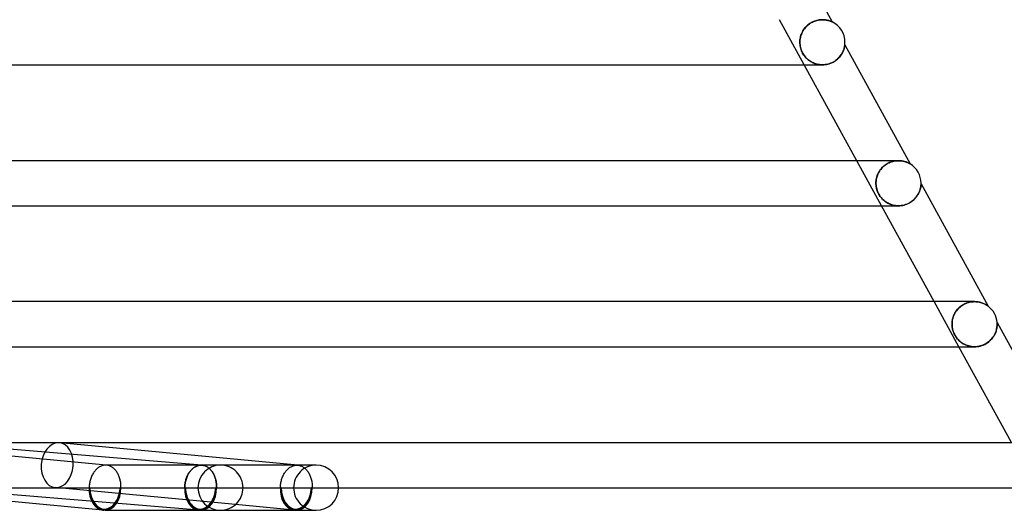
# Model space of a CAD drawing. Header units: millimetres. Extents: x -385 to 385, y -2 to 250.
# Tile 80 of 84: x 251 to 338, y -2 to 41. Entities that reach past the tile are written whole.
import ezdxf

# ---------------------------------------------------------------- set-up
doc = ezdxf.new("R2010")
doc.units = ezdxf.units.MM
doc.layers.add('HIDDEN', color=7, linetype='Continuous')
doc.layers.add('THICK', color=7, linetype='Continuous')

msp = doc.modelspace()

# ---------------------------------------------------------------- linework, layer by layer
at = {"layer": 'HIDDEN'}
for p, q in [((320.139, 37.5), (317.944, 41.5)), ((320.548, 41.103), (320.457, 41.031)), ((320.47, 41.042), (320.562, 41.113)), ((320.643, 41.17), (320.548, 41.103)), ((320.562, 41.113), (320.657, 41.179)), ((320.741, 41.23), (320.643, 41.17)), ((320.657, 41.179), (320.755, 41.239)), ((320.841, 41.285), (320.741, 41.23)), ((320.755, 41.239), (320.855, 41.292)), ((320.944, 41.333), (320.841, 41.285)), ((320.855, 41.292), (320.957, 41.339)), ((321.047, 41.375), (320.944, 41.333)), ((320.957, 41.339), (321.06, 41.379)), ((321.151, 41.41), (321.047, 41.375)), ((321.06, 41.379), (321.162, 41.413)), ((321.254, 41.439), (321.151, 41.41)), ((321.162, 41.413), (321.264, 41.441)), ((321.357, 41.462), (321.254, 41.439)), ((321.264, 41.441), (321.364, 41.463)), ((321.458, 41.479), (321.357, 41.462)), ((321.364, 41.463), (321.463, 41.48)), ((321.557, 41.491), (321.458, 41.479)), ((321.463, 41.48), (321.56, 41.491)), ((321.654, 41.498), (321.557, 41.491)), ((321.56, 41.491), (321.655, 41.498)), ((321.748, 41.5), (321.654, 41.498)), ((321.655, 41.498), (321.748, 41.5)), ((321.841, 41.498), (321.748, 41.5)), ((321.93, 41.492), (321.841, 41.498)), ((322.014, 41.482), (321.93, 41.492)), ((322.094, 41.47), (322.014, 41.482)), ((322.17, 41.455), (322.094, 41.47)), ((322.24, 41.439), (322.17, 41.455)), ((322.305, 41.421), (322.24, 41.439)), ((322.366, 41.402), (322.305, 41.421)), ((322.421, 41.384), (322.366, 41.402)), ((322.47, 41.366), (322.421, 41.384)), ((322.512, 41.349), (322.47, 41.366)), ((322.548, 41.334), (322.512, 41.349)), ((322.576, 41.321), (322.548, 41.334)), ((322.598, 41.312), (322.576, 41.321)), ((322.61, 41.305), (322.598, 41.312)), ((322.615, 41.303), (322.61, 41.305)), ((319.842, 40.115), (319.878, 40.217)), ((319.878, 40.217), (319.843, 40.116)), ((319.878, 40.217), (319.92, 40.319)), ((319.919, 40.317), (319.878, 40.217)), ((319.967, 40.416), (319.919, 40.317)), ((319.92, 40.319), (319.969, 40.42)), ((320.019, 40.512), (319.967, 40.416)), ((319.969, 40.42), (320.023, 40.518)), ((320.078, 40.606), (320.019, 40.512)), ((320.023, 40.518), (320.083, 40.614)), ((320.143, 40.698), (320.078, 40.606)), ((320.083, 40.614), (320.149, 40.707)), ((320.213, 40.787), (320.143, 40.698)), ((320.149, 40.707), (320.221, 40.797)), ((320.289, 40.872), (320.213, 40.787)), ((320.221, 40.797), (320.299, 40.883)), ((320.371, 40.954), (320.289, 40.872)), ((320.299, 40.883), (320.382, 40.965)), ((320.457, 41.031), (320.371, 40.954)), ((320.382, 40.965), (320.47, 41.042)), ((319.749, 39.602), (319.747, 39.5)), ((319.747, 39.5), (319.749, 39.601)), ((319.75, 39.392), (319.747, 39.5)), ((319.747, 39.5), (319.75, 39.383)), ((319.757, 39.705), (319.749, 39.602)), ((319.749, 39.601), (319.757, 39.703)), ((319.759, 39.284), (319.75, 39.392)), ((319.75, 39.383), (319.761, 39.267)), ((319.77, 39.809), (319.757, 39.705)), ((319.757, 39.703), (319.77, 39.806)), ((319.789, 39.912), (319.77, 39.809)), ((319.77, 39.806), (319.788, 39.909)), ((319.788, 39.909), (319.812, 40.012)), ((319.813, 40.014), (319.789, 39.912)), ((319.812, 40.012), (319.842, 40.115)), ((319.843, 40.116), (319.813, 40.014)), ((319.774, 39.176), (319.759, 39.284)), ((319.761, 39.267), (319.778, 39.153)), ((319.795, 39.069), (319.774, 39.176)), ((319.778, 39.153), (319.801, 39.04)), ((319.821, 38.962), (319.795, 39.069)), ((319.801, 39.04), (319.831, 38.93)), ((319.854, 38.856), (319.821, 38.962)), ((319.831, 38.93), (319.867, 38.82)), ((319.893, 38.751), (319.854, 38.856)), ((319.867, 38.82), (319.91, 38.712)), ((319.939, 38.648), (319.893, 38.751)), ((319.91, 38.712), (319.96, 38.605)), ((319.99, 38.546), (319.939, 38.648)), ((319.96, 38.605), (320.015, 38.501)), ((320.047, 38.447), (319.99, 38.546)), ((320.015, 38.501), (320.077, 38.401)), ((320.11, 38.352), (320.047, 38.447)), ((323.421, 38.407), (323.472, 38.488)), ((323.472, 38.488), (323.517, 38.569)), ((323.517, 38.569), (323.556, 38.647)), ((323.556, 38.647), (323.591, 38.723)), ((323.591, 38.723), (323.62, 38.796)), ((323.62, 38.796), (323.645, 38.865)), ((323.645, 38.865), (323.666, 38.931)), ((323.666, 38.931), (323.684, 38.993)), ((323.684, 38.993), (323.698, 39.051)), ((323.698, 39.051), (323.709, 39.103)), ((323.709, 39.103), (323.718, 39.149)), ((323.718, 39.149), (323.725, 39.188)), ((323.725, 39.188), (323.73, 39.219)), ((323.73, 39.219), (323.733, 39.242)), ((323.733, 39.242), (323.735, 39.256)), ((323.735, 39.256), (323.736, 39.261)), ((320.077, 38.401), (320.144, 38.305)), ((320.177, 38.262), (320.11, 38.352)), ((320.144, 38.305), (320.215, 38.215)), ((320.249, 38.175), (320.177, 38.262)), ((320.215, 38.215), (320.29, 38.131)), ((320.325, 38.094), (320.249, 38.175)), ((320.29, 38.131), (320.368, 38.052)), ((320.404, 38.018), (320.325, 38.094)), ((320.368, 38.052), (320.45, 37.978)), ((320.487, 37.947), (320.404, 38.018)), ((320.45, 37.978), (320.537, 37.908)), ((320.572, 37.882), (320.487, 37.947)), ((320.537, 37.908), (320.628, 37.842)), ((320.66, 37.821), (320.572, 37.882)), ((320.628, 37.842), (320.723, 37.782)), ((320.751, 37.765), (320.66, 37.821)), ((320.723, 37.782), (320.823, 37.726)), ((320.846, 37.714), (320.751, 37.765)), ((320.823, 37.726), (320.928, 37.675)), ((320.946, 37.667), (320.846, 37.714)), ((320.928, 37.675), (321.035, 37.63)), ((321.05, 37.625), (320.946, 37.667)), ((321.035, 37.63), (321.146, 37.592)), ((321.158, 37.588), (321.05, 37.625)), ((321.146, 37.592), (321.26, 37.56)), ((321.269, 37.557), (321.158, 37.588)), ((322.226, 37.559), (322.346, 37.593)), ((322.346, 37.593), (322.464, 37.634)), ((322.464, 37.634), (322.578, 37.682)), ((322.578, 37.682), (322.689, 37.737)), ((322.689, 37.737), (322.794, 37.798)), ((322.794, 37.798), (322.894, 37.863)), ((322.894, 37.863), (322.988, 37.933)), ((322.988, 37.933), (323.076, 38.007)), ((323.076, 38.007), (323.158, 38.084)), ((323.158, 38.084), (323.233, 38.163)), ((323.233, 38.163), (323.302, 38.243)), ((323.302, 38.243), (323.364, 38.325)), ((323.364, 38.325), (323.421, 38.407)), ((321.26, 37.56), (321.376, 37.534)), ((321.385, 37.533), (321.269, 37.557)), ((321.376, 37.534), (321.494, 37.516)), ((321.502, 37.515), (321.385, 37.533)), ((321.494, 37.516), (321.615, 37.504)), ((321.622, 37.504), (321.502, 37.515)), ((321.615, 37.504), (321.737, 37.5)), ((321.743, 37.5), (321.622, 37.504)), ((321.737, 37.5), (321.859, 37.503)), ((321.744, 37.5), (321.744, 37.5)), ((321.859, 37.503), (321.981, 37.514)), ((321.981, 37.514), (322.104, 37.533)), ((322.104, 37.533), (322.226, 37.559)), ((326.999, 25), (324.804, 29)), ((327.661, 28.818), (327.77, 28.864)), ((327.784, 28.87), (327.683, 28.828)), ((327.77, 28.864), (327.878, 28.903)), ((327.887, 28.906), (327.784, 28.87)), ((327.878, 28.903), (327.986, 28.934)), ((327.991, 28.935), (327.887, 28.906)), ((327.986, 28.934), (328.092, 28.959)), ((328.094, 28.959), (327.991, 28.935)), ((328.092, 28.959), (328.197, 28.978)), ((328.197, 28.978), (328.094, 28.959)), ((328.197, 28.978), (328.3, 28.99)), ((328.298, 28.99), (328.197, 28.978)), ((328.398, 28.998), (328.298, 28.99)), ((328.3, 28.99), (328.401, 28.998)), ((328.496, 29), (328.398, 28.998)), ((328.401, 28.998), (328.499, 29)), ((328.596, 28.998), (328.496, 29)), ((328.691, 28.99), (328.596, 28.998)), ((328.783, 28.979), (328.691, 28.99)), ((328.87, 28.965), (328.783, 28.979)), ((328.954, 28.947), (328.87, 28.965)), ((329.032, 28.927), (328.954, 28.947)), ((329.106, 28.906), (329.032, 28.927)), ((329.174, 28.883), (329.106, 28.906)), ((329.237, 28.859), (329.174, 28.883)), ((329.295, 28.835), (329.237, 28.859)), ((329.348, 28.811), (329.295, 28.835)), ((326.749, 27.975), (326.703, 27.887)), ((326.706, 27.894), (326.763, 28.001)), ((326.8, 28.062), (326.749, 27.975)), ((326.763, 28.001), (326.828, 28.105)), ((326.856, 28.147), (326.8, 28.062)), ((326.828, 28.105), (326.899, 28.206)), ((326.918, 28.231), (326.856, 28.147)), ((326.899, 28.206), (326.977, 28.303)), ((326.984, 28.312), (326.918, 28.231)), ((326.977, 28.303), (327.061, 28.395)), ((327.056, 28.39), (326.984, 28.312)), ((327.133, 28.465), (327.056, 28.39)), ((327.061, 28.395), (327.151, 28.482)), ((327.215, 28.537), (327.133, 28.465)), ((327.151, 28.482), (327.246, 28.563)), ((327.301, 28.605), (327.215, 28.537)), ((327.246, 28.563), (327.346, 28.637)), ((327.391, 28.669), (327.301, 28.605)), ((327.346, 28.637), (327.449, 28.705)), ((327.486, 28.727), (327.391, 28.669)), ((327.449, 28.705), (327.554, 28.765)), ((327.583, 28.781), (327.486, 28.727)), ((327.554, 28.765), (327.661, 28.818)), ((327.683, 28.828), (327.583, 28.781)), ((329.395, 28.788), (329.348, 28.811)), ((329.435, 28.768), (329.395, 28.788)), ((329.468, 28.75), (329.435, 28.768)), ((329.492, 28.737), (329.468, 28.75)), ((329.509, 28.727), (329.492, 28.737)), ((329.518, 28.722), (329.509, 28.727)), ((329.52, 28.72), (329.518, 28.722)), ((326.497, 27), (326.5, 27.112)), ((326.499, 27.085), (326.497, 27)), ((326.504, 27.172), (326.499, 27.085)), ((326.5, 27.112), (326.509, 27.224)), ((326.513, 27.26), (326.504, 27.172)), ((326.509, 27.224), (326.525, 27.336)), ((326.527, 27.349), (326.513, 27.26)), ((326.525, 27.336), (326.547, 27.449)), ((326.545, 27.438), (326.527, 27.349)), ((326.567, 27.529), (326.545, 27.438)), ((326.547, 27.449), (326.576, 27.561)), ((326.594, 27.619), (326.567, 27.529)), ((326.576, 27.561), (326.612, 27.673)), ((326.625, 27.709), (326.594, 27.619)), ((326.612, 27.673), (326.655, 27.784)), ((326.662, 27.798), (326.625, 27.709)), ((326.655, 27.784), (326.706, 27.894)), ((326.703, 27.887), (326.662, 27.798)), ((326.5, 26.904), (326.497, 27)), ((326.497, 27), (326.499, 26.916)), ((326.499, 26.916), (326.504, 26.834)), ((326.507, 26.809), (326.5, 26.904)), ((326.504, 26.834), (326.513, 26.754)), ((326.518, 26.715), (326.507, 26.809)), ((326.513, 26.754), (326.524, 26.675)), ((326.534, 26.621), (326.518, 26.715)), ((326.524, 26.675), (326.54, 26.592)), ((326.554, 26.529), (326.534, 26.621)), ((326.54, 26.592), (326.563, 26.495)), ((326.579, 26.438), (326.554, 26.529)), ((326.563, 26.495), (326.594, 26.389)), ((326.607, 26.348), (326.579, 26.438)), ((326.594, 26.389), (326.635, 26.275)), ((326.641, 26.258), (326.607, 26.348)), ((326.635, 26.275), (326.685, 26.157)), ((326.68, 26.168), (326.641, 26.258)), ((330.326, 26.19), (330.359, 26.269)), ((330.359, 26.269), (330.388, 26.345)), ((330.388, 26.345), (330.412, 26.418)), ((330.412, 26.418), (330.432, 26.488)), ((330.432, 26.488), (330.448, 26.554)), ((330.448, 26.554), (330.462, 26.617)), ((330.462, 26.617), (330.473, 26.675)), ((330.473, 26.675), (330.481, 26.729)), ((330.481, 26.729), (330.487, 26.778)), ((330.487, 26.778), (330.492, 26.822)), ((330.492, 26.822), (330.495, 26.859)), ((330.495, 26.859), (330.497, 26.889)), ((330.497, 26.889), (330.498, 26.911)), ((330.498, 26.911), (330.499, 26.926)), ((330.499, 26.934), (330.499, 26.937)), ((330.499, 26.926), (330.499, 26.934)), ((326.724, 26.078), (326.68, 26.168)), ((326.685, 26.157), (326.742, 26.043)), ((326.772, 25.99), (326.724, 26.078)), ((326.742, 26.043), (326.807, 25.933)), ((326.826, 25.903), (326.772, 25.99)), ((326.807, 25.933), (326.876, 25.831)), ((326.884, 25.819), (326.826, 25.903)), ((326.876, 25.831), (326.949, 25.735)), ((326.946, 25.739), (326.884, 25.819)), ((327.011, 25.663), (326.946, 25.739)), ((326.949, 25.735), (327.026, 25.646)), ((327.079, 25.591), (327.011, 25.663)), ((327.026, 25.646), (327.106, 25.564)), ((327.151, 25.522), (327.079, 25.591)), ((327.106, 25.564), (327.188, 25.488)), ((327.227, 25.455), (327.151, 25.522)), ((327.188, 25.488), (327.274, 25.418)), ((327.309, 25.392), (327.227, 25.455)), ((327.274, 25.418), (327.365, 25.352)), ((327.395, 25.331), (327.309, 25.392)), ((327.365, 25.352), (327.46, 25.29)), ((329.576, 25.318), (329.675, 25.386)), ((329.675, 25.386), (329.769, 25.458)), ((329.769, 25.458), (329.856, 25.535)), ((329.856, 25.535), (329.936, 25.613)), ((329.936, 25.613), (330.01, 25.694)), ((330.01, 25.694), (330.078, 25.776)), ((330.078, 25.776), (330.139, 25.86)), ((330.139, 25.86), (330.194, 25.943)), ((330.194, 25.943), (330.244, 26.027)), ((330.244, 26.027), (330.288, 26.109)), ((330.288, 26.109), (330.326, 26.19)), ((327.486, 25.274), (327.395, 25.331)), ((327.46, 25.29), (327.561, 25.232)), ((327.581, 25.222), (327.486, 25.274)), ((327.561, 25.232), (327.667, 25.18)), ((327.682, 25.173), (327.581, 25.222)), ((327.667, 25.18), (327.777, 25.134)), ((327.787, 25.13), (327.682, 25.173)), ((327.777, 25.134), (327.89, 25.094)), ((327.896, 25.092), (327.787, 25.13)), ((327.89, 25.094), (328.007, 25.061)), ((328.008, 25.06), (327.896, 25.092)), ((328.007, 25.061), (328.125, 25.035)), ((328.124, 25.035), (328.008, 25.06)), ((328.243, 25.016), (328.124, 25.035)), ((328.125, 25.035), (328.247, 25.015)), ((328.365, 25.004), (328.243, 25.016)), ((328.247, 25.015), (328.37, 25.004)), ((328.489, 25), (328.365, 25.004)), ((328.37, 25.004), (328.494, 25)), ((328.493, 25), (328.495, 25)), ((328.494, 25), (328.621, 25.004)), ((328.621, 25.004), (328.748, 25.016)), ((328.748, 25.016), (328.874, 25.036)), ((328.874, 25.036), (329, 25.065)), ((329, 25.065), (329.123, 25.102)), ((329.123, 25.102), (329.243, 25.146)), ((329.243, 25.146), (329.359, 25.197)), ((329.359, 25.197), (329.47, 25.255)), ((329.47, 25.255), (329.576, 25.318)), ((333.859, 12.5), (331.664, 16.5)), ((333.612, 15.655), (333.675, 15.74)), ((333.713, 15.786), (333.636, 15.689)), ((333.675, 15.74), (333.744, 15.823)), ((333.796, 15.879), (333.713, 15.786)), ((333.744, 15.823), (333.819, 15.903)), ((333.884, 15.967), (333.796, 15.879)), ((333.819, 15.903), (333.899, 15.98)), ((333.978, 16.049), (333.884, 15.967)), ((333.899, 15.98), (333.985, 16.054)), ((334.078, 16.125), (333.978, 16.049)), ((333.985, 16.054), (334.076, 16.124)), ((334.076, 16.124), (334.172, 16.188)), ((334.181, 16.194), (334.078, 16.125)), ((334.172, 16.188), (334.272, 16.248)), ((334.286, 16.256), (334.181, 16.194)), ((334.272, 16.248), (334.376, 16.302)), ((334.394, 16.31), (334.286, 16.256)), ((334.376, 16.302), (334.482, 16.349)), ((334.503, 16.358), (334.394, 16.31)), ((334.482, 16.349), (334.59, 16.39)), ((334.613, 16.398), (334.503, 16.358)), ((334.59, 16.39), (334.7, 16.425)), ((334.722, 16.43), (334.613, 16.398)), ((334.7, 16.425), (334.811, 16.452)), ((334.83, 16.457), (334.722, 16.43)), ((334.811, 16.452), (334.922, 16.474)), ((334.937, 16.476), (334.83, 16.457)), ((334.922, 16.474), (335.032, 16.489)), ((335.043, 16.49), (334.937, 16.476)), ((335.032, 16.489), (335.14, 16.497)), ((335.146, 16.498), (335.043, 16.49)), ((335.14, 16.497), (335.247, 16.5)), ((335.247, 16.5), (335.146, 16.498)), ((335.347, 16.497), (335.247, 16.5)), ((335.445, 16.49), (335.347, 16.497)), ((335.539, 16.479), (335.445, 16.49)), ((335.63, 16.463), (335.539, 16.479)), ((335.717, 16.444), (335.63, 16.463)), ((335.799, 16.422), (335.717, 16.444)), ((335.877, 16.399), (335.799, 16.422)), ((335.95, 16.373), (335.877, 16.399)), ((336.018, 16.346), (335.95, 16.373)), ((336.08, 16.319), (336.018, 16.346)), ((336.138, 16.291), (336.08, 16.319)), ((336.191, 16.264), (336.138, 16.291)), ((336.239, 16.238), (336.191, 16.264)), ((336.282, 16.213), (336.239, 16.238)), ((336.322, 16.188), (336.282, 16.213)), ((336.357, 16.165), (336.322, 16.188)), ((336.387, 16.145), (336.357, 16.165)), ((336.411, 16.128), (336.387, 16.145)), ((336.429, 16.116), (336.411, 16.128)), ((336.44, 16.108), (336.429, 16.116)), ((336.443, 16.105), (336.44, 16.108)), ((333.295, 14.936), (333.274, 14.825)), ((333.277, 14.845), (333.295, 14.935)), ((333.322, 15.047), (333.295, 14.936)), ((333.295, 14.935), (333.317, 15.027)), ((333.317, 15.027), (333.344, 15.118)), ((333.357, 15.158), (333.322, 15.047)), ((333.344, 15.118), (333.376, 15.209)), ((333.399, 15.268), (333.357, 15.158)), ((333.376, 15.209), (333.412, 15.3)), ((333.448, 15.377), (333.399, 15.268)), ((333.412, 15.3), (333.454, 15.39)), ((333.504, 15.484), (333.448, 15.377)), ((333.454, 15.39), (333.501, 15.479)), ((333.501, 15.479), (333.554, 15.568)), ((333.567, 15.588), (333.504, 15.484)), ((333.554, 15.568), (333.612, 15.655)), ((333.636, 15.689), (333.567, 15.588)), ((333.25, 14.607), (333.248, 14.5)), ((333.248, 14.5), (333.249, 14.584)), ((333.25, 14.41), (333.248, 14.5)), ((333.248, 14.5), (333.25, 14.406)), ((333.249, 14.584), (333.254, 14.669)), ((333.259, 14.716), (333.25, 14.607)), ((333.256, 14.322), (333.25, 14.41)), ((333.25, 14.406), (333.257, 14.313)), ((333.254, 14.669), (333.264, 14.757)), ((333.266, 14.236), (333.256, 14.322)), ((333.257, 14.313), (333.268, 14.221)), ((333.274, 14.825), (333.259, 14.716)), ((333.264, 14.757), (333.277, 14.845)), ((333.279, 14.152), (333.266, 14.236)), ((333.268, 14.221), (333.283, 14.131)), ((333.296, 14.067), (333.279, 14.152)), ((333.283, 14.131), (333.302, 14.041)), ((333.317, 13.982), (333.296, 14.067)), ((333.302, 14.041), (333.325, 13.954)), ((333.342, 13.896), (333.317, 13.982)), ((337.15, 13.885), (337.182, 13.989)), ((337.182, 13.989), (337.206, 14.089)), ((337.206, 14.089), (337.224, 14.185)), ((337.224, 14.185), (337.236, 14.275)), ((337.236, 14.275), (337.244, 14.359)), ((337.244, 14.359), (337.248, 14.434)), ((337.245, 14.643), (337.245, 14.644)), ((337.245, 14.64), (337.245, 14.643)), ((337.246, 14.634), (337.245, 14.64)), ((337.246, 14.625), (337.246, 14.634)), ((337.247, 14.613), (337.246, 14.625)), ((337.248, 14.597), (337.247, 14.613)), ((337.248, 14.579), (337.248, 14.597)), ((337.249, 14.556), (337.248, 14.579)), ((337.248, 14.434), (337.25, 14.5)), ((337.249, 14.529), (337.249, 14.556)), ((337.25, 14.5), (337.249, 14.529)), ((333.325, 13.954), (333.351, 13.868)), ((333.371, 13.811), (333.342, 13.896)), ((333.351, 13.868), (333.382, 13.783)), ((333.405, 13.726), (333.371, 13.811)), ((333.382, 13.783), (333.417, 13.697)), ((333.442, 13.643), (333.405, 13.726)), ((333.417, 13.697), (333.458, 13.61)), ((333.483, 13.562), (333.442, 13.643)), ((333.458, 13.61), (333.503, 13.524)), ((333.526, 13.484), (333.483, 13.562)), ((333.503, 13.524), (333.554, 13.439)), ((333.573, 13.409), (333.526, 13.484)), ((333.554, 13.439), (333.609, 13.356)), ((333.623, 13.336), (333.573, 13.409)), ((333.609, 13.356), (333.667, 13.277)), ((333.678, 13.262), (333.623, 13.336)), ((333.667, 13.277), (333.728, 13.201)), ((333.741, 13.186), (333.678, 13.262)), ((333.728, 13.201), (333.792, 13.13)), ((333.812, 13.109), (333.741, 13.186)), ((333.792, 13.13), (333.859, 13.061)), ((333.89, 13.032), (333.812, 13.109)), ((336.607, 13.036), (336.705, 13.133)), ((336.705, 13.133), (336.794, 13.235)), ((336.794, 13.235), (336.875, 13.34)), ((336.875, 13.34), (336.947, 13.448)), ((336.947, 13.448), (337.011, 13.558)), ((337.011, 13.558), (337.066, 13.668)), ((337.066, 13.668), (337.112, 13.777)), ((337.112, 13.777), (337.15, 13.885)), ((333.859, 13.061), (333.929, 12.997)), ((333.975, 12.958), (333.89, 13.032)), ((333.929, 12.997), (334, 12.937)), ((334.065, 12.887), (333.975, 12.958)), ((334, 12.937), (334.077, 12.879)), ((334.162, 12.821), (334.065, 12.887)), ((334.077, 12.879), (334.159, 12.822)), ((334.159, 12.822), (334.245, 12.769)), ((334.264, 12.759), (334.162, 12.821)), ((334.245, 12.769), (334.337, 12.719)), ((334.372, 12.701), (334.264, 12.759)), ((334.337, 12.719), (334.434, 12.672)), ((334.487, 12.65), (334.372, 12.701)), ((334.434, 12.672), (334.537, 12.63)), ((334.606, 12.605), (334.487, 12.65)), ((334.537, 12.63), (334.645, 12.593)), ((334.728, 12.568), (334.606, 12.605)), ((334.645, 12.593), (334.756, 12.561)), ((334.854, 12.539), (334.728, 12.568)), ((334.756, 12.561), (334.872, 12.535)), ((334.982, 12.517), (334.854, 12.539)), ((334.872, 12.535), (334.99, 12.516)), ((335.112, 12.504), (334.982, 12.517)), ((334.99, 12.516), (335.113, 12.504)), ((335.245, 12.5), (335.112, 12.504)), ((335.113, 12.504), (335.238, 12.5)), ((335.238, 12.5), (335.365, 12.504)), ((335.365, 12.504), (335.494, 12.516)), ((335.494, 12.516), (335.625, 12.537)), ((335.625, 12.537), (335.756, 12.567)), ((335.756, 12.567), (335.888, 12.607)), ((335.888, 12.607), (336.018, 12.656)), ((336.018, 12.656), (336.146, 12.715)), ((336.146, 12.715), (336.27, 12.783)), ((336.27, 12.783), (336.389, 12.86)), ((336.389, 12.86), (336.502, 12.945)), ((336.502, 12.945), (336.607, 13.036)), ((275.206, 1.996), (254.039, 3.991)), ((258.157, 2), (258.141, 2)), ((258.172, 2), (258.157, 2)), ((258.188, 1.999), (258.172, 2)), ((258.235, 1.996), (258.188, 2)), ((258.203, 1.998), (258.188, 1.999)), ((258.219, 1.997), (258.203, 1.998)), ((258.234, 1.996), (258.219, 1.997)), ((258.298, 1.988), (258.234, 1.996)), ((258.361, 1.975), (258.298, 1.988)), ((258.424, 1.959), (258.361, 1.975)), ((258.486, 1.939), (258.424, 1.959)), ((258.548, 1.914), (258.486, 1.939)), ((258.608, 1.886), (258.548, 1.914)), ((258.667, 1.854), (258.608, 1.886)), ((258.726, 1.818), (258.667, 1.854)), ((258.783, 1.777), (258.726, 1.818)), ((258.838, 1.734), (258.783, 1.777)), ((265.868, 1.701), (265.926, 1.747)), ((265.97, 1.778), (265.91, 1.732)), ((265.926, 1.747), (265.985, 1.79)), ((266.031, 1.819), (265.97, 1.778)), ((265.985, 1.79), (266.045, 1.83)), ((266.093, 1.857), (266.031, 1.819)), ((266.045, 1.83), (266.106, 1.865)), ((266.157, 1.89), (266.093, 1.857)), ((266.106, 1.865), (266.168, 1.896)), ((266.222, 1.919), (266.157, 1.89)), ((266.168, 1.896), (266.231, 1.924)), ((266.287, 1.944), (266.222, 1.919)), ((266.231, 1.924), (266.295, 1.947)), ((266.353, 1.964), (266.287, 1.944)), ((266.295, 1.947), (266.359, 1.966)), ((266.42, 1.98), (266.353, 1.964)), ((266.359, 1.966), (266.424, 1.981)), ((266.487, 1.991), (266.42, 1.98)), ((266.424, 1.981), (266.49, 1.991)), ((266.554, 1.998), (266.487, 1.991)), ((266.49, 1.991), (266.555, 1.998)), ((266.621, 2), (266.554, 1.998)), ((266.555, 1.998), (266.621, 2)), ((266.621, 2), (266.635, 2)), ((266.635, 2), (266.621, 2)), ((266.635, 2), (266.649, 2)), ((266.648, 2), (266.635, 2)), ((266.662, 1.999), (266.648, 2)), ((266.649, 2), (266.663, 1.999)), ((266.704, 1.997), (266.662, 2)), ((266.676, 1.999), (266.662, 1.999)), ((266.663, 1.999), (266.677, 1.998)), ((266.689, 1.998), (266.676, 1.999)), ((266.677, 1.998), (266.691, 1.998)), ((266.703, 1.997), (266.689, 1.998)), ((266.691, 1.998), (266.705, 1.996)), ((266.705, 1.996), (266.774, 1.988)), ((266.769, 1.989), (266.705, 1.996)), ((266.833, 1.977), (266.769, 1.989)), ((266.774, 1.988), (266.842, 1.975)), ((266.897, 1.961), (266.833, 1.977)), ((266.842, 1.975), (266.909, 1.958)), ((266.959, 1.941), (266.897, 1.961)), ((266.909, 1.958), (266.976, 1.936)), ((267.021, 1.917), (266.959, 1.941)), ((266.976, 1.936), (267.042, 1.909)), ((267.082, 1.889), (267.021, 1.917)), ((267.042, 1.909), (267.107, 1.877)), ((267.141, 1.857), (267.082, 1.889)), ((267.107, 1.877), (267.171, 1.841)), ((267.2, 1.821), (267.141, 1.857)), ((267.171, 1.841), (267.233, 1.801)), ((267.258, 1.782), (267.2, 1.821)), ((267.233, 1.801), (267.293, 1.757)), ((267.314, 1.738), (267.258, 1.782)), ((267.293, 1.757), (267.352, 1.708)), ((268.337, 2), (268.224, 2)), ((275.111, 2), (268.337, 2)), ((274.358, 1.701), (274.416, 1.747)), ((274.416, 1.747), (274.475, 1.79)), ((274.475, 1.79), (274.535, 1.83)), ((274.535, 1.83), (274.596, 1.865)), ((274.596, 1.865), (274.659, 1.896)), ((274.659, 1.896), (274.722, 1.924)), ((274.722, 1.924), (274.786, 1.947)), ((274.786, 1.947), (274.85, 1.966)), ((274.85, 1.966), (274.915, 1.981)), ((274.915, 1.981), (274.98, 1.991)), ((274.98, 1.991), (275.046, 1.998)), ((275.046, 1.998), (275.112, 2)), ((276.822, 2), (275.111, 2)), ((275.112, 2), (275.128, 2)), ((275.128, 2), (275.143, 1.999)), ((275.143, 1.999), (275.159, 1.999)), ((275.159, 1.999), (275.175, 1.998)), ((275.175, 1.998), (275.191, 1.997)), ((275.191, 1.997), (275.207, 1.995)), ((275.207, 1.995), (275.275, 1.987)), ((275.275, 1.987), (275.343, 1.973)), ((275.343, 1.973), (275.41, 1.955)), ((275.41, 1.955), (275.476, 1.932)), ((275.476, 1.932), (275.542, 1.905)), ((275.542, 1.905), (275.606, 1.873)), ((275.606, 1.873), (275.669, 1.837)), ((275.669, 1.837), (275.73, 1.796)), ((275.73, 1.796), (275.79, 1.751)), ((275.79, 1.751), (275.848, 1.703)), ((276.822, 2), (276.71, 2)), ((258.892, 1.687), (258.838, 1.734)), ((258.944, 1.636), (258.892, 1.687)), ((258.995, 1.582), (258.944, 1.636)), ((259.043, 1.524), (258.995, 1.582)), ((259.09, 1.464), (259.043, 1.524)), ((259.135, 1.4), (259.09, 1.464)), ((259.177, 1.333), (259.135, 1.4)), ((259.218, 1.264), (259.177, 1.333)), ((259.256, 1.192), (259.218, 1.264)), ((259.291, 1.118), (259.256, 1.192)), ((259.324, 1.041), (259.291, 1.118)), ((259.355, 0.962), (259.324, 1.041)), ((259.382, 0.881), (259.355, 0.962)), ((259.408, 0.798), (259.382, 0.881)), ((265.301, 0.808), (265.33, 0.892)), ((265.343, 0.917), (265.311, 0.831)), ((265.33, 0.892), (265.362, 0.974)), ((265.377, 1), (265.343, 0.917)), ((265.362, 0.974), (265.397, 1.053)), ((265.414, 1.082), (265.377, 1)), ((265.397, 1.053), (265.434, 1.131)), ((265.453, 1.16), (265.414, 1.082)), ((265.434, 1.131), (265.474, 1.206)), ((265.495, 1.236), (265.453, 1.16)), ((265.474, 1.206), (265.516, 1.278)), ((265.539, 1.31), (265.495, 1.236)), ((265.516, 1.278), (265.56, 1.348)), ((265.586, 1.38), (265.539, 1.31)), ((265.56, 1.348), (265.607, 1.415)), ((265.635, 1.447), (265.586, 1.38)), ((265.607, 1.415), (265.655, 1.478)), ((265.686, 1.512), (265.635, 1.447)), ((265.655, 1.478), (265.706, 1.539)), ((265.74, 1.572), (265.686, 1.512)), ((265.706, 1.539), (265.758, 1.596)), ((265.795, 1.629), (265.74, 1.572)), ((265.758, 1.596), (265.813, 1.65)), ((265.851, 1.683), (265.795, 1.629)), ((265.813, 1.65), (265.868, 1.701)), ((265.91, 1.732), (265.851, 1.683)), ((267.368, 1.691), (267.314, 1.738)), ((267.352, 1.708), (267.409, 1.655)), ((267.421, 1.64), (267.368, 1.691)), ((267.409, 1.655), (267.463, 1.599)), ((267.472, 1.586), (267.421, 1.64)), ((267.463, 1.599), (267.516, 1.538)), ((267.521, 1.529), (267.472, 1.586)), ((267.516, 1.538), (267.567, 1.474)), ((267.568, 1.468), (267.521, 1.529)), ((267.567, 1.474), (267.615, 1.406)), ((267.613, 1.405), (267.568, 1.468)), ((267.656, 1.338), (267.613, 1.405)), ((267.615, 1.406), (267.661, 1.335)), ((267.697, 1.268), (267.656, 1.338)), ((267.661, 1.335), (267.704, 1.261)), ((267.736, 1.196), (267.697, 1.268)), ((267.704, 1.261), (267.745, 1.184)), ((267.772, 1.122), (267.736, 1.196)), ((267.745, 1.184), (267.783, 1.105)), ((267.805, 1.045), (267.772, 1.122)), ((267.783, 1.105), (267.817, 1.022)), ((267.836, 0.966), (267.805, 1.045)), ((267.817, 1.022), (267.849, 0.937)), ((267.864, 0.885), (267.836, 0.966)), ((267.849, 0.937), (267.878, 0.85)), ((267.89, 0.802), (267.864, 0.885)), ((273.788, 0.808), (273.818, 0.892)), ((273.818, 0.892), (273.85, 0.974)), ((273.85, 0.974), (273.885, 1.053)), ((273.885, 1.053), (273.922, 1.131)), ((273.922, 1.131), (273.962, 1.205)), ((273.962, 1.205), (274.004, 1.278)), ((274.004, 1.278), (274.049, 1.348)), ((274.049, 1.348), (274.096, 1.415)), ((274.096, 1.415), (274.145, 1.478)), ((274.145, 1.478), (274.195, 1.539)), ((274.195, 1.539), (274.248, 1.596)), ((274.248, 1.596), (274.302, 1.65)), ((274.302, 1.65), (274.358, 1.701)), ((275.848, 1.703), (275.904, 1.65)), ((275.904, 1.65), (275.959, 1.593)), ((275.959, 1.593), (276.011, 1.532)), ((276.011, 1.532), (276.061, 1.468)), ((276.061, 1.468), (276.109, 1.401)), ((276.109, 1.401), (276.154, 1.33)), ((276.154, 1.33), (276.196, 1.256)), ((276.196, 1.256), (276.236, 1.179)), ((276.236, 1.179), (276.273, 1.099)), ((276.273, 1.099), (276.308, 1.017)), ((276.308, 1.017), (276.339, 0.933)), ((276.339, 0.933), (276.367, 0.845)), ((266.413, -1.993), (242.455, 0)), ((242.621, 0), (256.68, 0)), ((269.66, -1.499), (253.663, 0.009)), ((256.68, 0), (256.75, 0)), ((256.751, 0), (259.438, 0)), ((259.43, 0.714), (259.408, 0.798)), ((259.45, 0.628), (259.43, 0.714)), ((259.437, 0), (259.508, 0)), ((259.467, 0.541), (259.45, 0.628)), ((259.481, 0.452), (259.467, 0.541)), ((259.492, 0.363), (259.481, 0.452)), ((259.501, 0.273), (259.492, 0.363)), ((259.506, 0.183), (259.501, 0.273)), ((259.509, 0.091), (259.506, 0.183)), ((259.508, 0), (259.509, 0.091)), ((259.508, 0), (265.165, 0)), ((265.169, 0.095), (265.165, 0)), ((265.165, 0), (265.168, 0.093)), ((265.168, 0.093), (265.175, 0.185)), ((265.176, 0.191), (265.169, 0.095)), ((265.175, 0.185), (265.184, 0.277)), ((265.186, 0.285), (265.176, 0.191)), ((265.184, 0.277), (265.196, 0.368)), ((265.199, 0.379), (265.186, 0.285)), ((265.196, 0.368), (265.211, 0.458)), ((265.215, 0.472), (265.199, 0.379)), ((265.211, 0.458), (265.229, 0.548)), ((265.235, 0.564), (265.215, 0.472)), ((265.229, 0.548), (265.25, 0.636)), ((265.257, 0.654), (265.235, 0.564)), ((265.236, 0), (267.923, 0)), ((265.25, 0.636), (265.274, 0.723)), ((265.283, 0.743), (265.257, 0.654)), ((265.274, 0.723), (265.301, 0.808)), ((265.311, 0.831), (265.283, 0.743)), ((267.878, 0.85), (267.904, 0.76)), ((267.913, 0.717), (267.89, 0.802)), ((267.904, 0.76), (267.927, 0.669)), ((267.933, 0.63), (267.913, 0.717)), ((267.927, 0.669), (267.946, 0.577)), ((267.951, 0.543), (267.933, 0.63)), ((267.946, 0.577), (267.962, 0.483)), ((267.965, 0.454), (267.951, 0.543)), ((267.962, 0.483), (267.975, 0.388)), ((267.977, 0.365), (267.965, 0.454)), ((267.975, 0.388), (267.985, 0.292)), ((267.985, 0.274), (267.977, 0.365)), ((267.985, 0.292), (267.991, 0.195)), ((267.991, 0.183), (267.985, 0.274)), ((267.991, 0.195), (267.994, 0.098)), ((267.994, 0.092), (267.991, 0.183)), ((267.994, 0.098), (267.993, 0)), ((267.993, 0), (267.994, 0.092)), ((267.993, 0), (270.337, 0)), ((273.65, 0), (273.654, 0.093)), ((273.721, 0), (273.65, 0)), ((273.654, 0.093), (273.66, 0.185)), ((273.66, 0.185), (273.67, 0.277)), ((273.67, 0.277), (273.682, 0.368)), ((273.682, 0.368), (273.698, 0.458)), ((273.698, 0.458), (273.716, 0.548)), ((273.716, 0.548), (273.737, 0.636)), ((273.737, 0.636), (273.761, 0.723)), ((273.761, 0.723), (273.788, 0.808)), ((276.367, 0.845), (276.393, 0.757)), ((276.393, 0.757), (276.415, 0.666)), ((276.479, 0), (276.408, 0)), ((276.415, 0.666), (276.434, 0.574)), ((276.434, 0.574), (276.449, 0.48)), ((276.449, 0.48), (276.462, 0.386)), ((276.462, 0.386), (276.471, 0.29)), ((276.471, 0.29), (276.477, 0.194)), ((276.477, 0.194), (276.48, 0.097)), ((276.48, 0.097), (276.479, 0)), ((265.165, 0), (265.236, 0)), ((265.236, 0), (265.165, 0)), ((267.923, 0), (267.993, 0)), ((267.993, 0), (267.923, 0)), ((268.221, -2), (268.337, -2)), ((276.707, -2), (276.822, -2))]:
    msp.add_line(p, q, dxfattribs=at)
for centre, radius, start, end in [((268.337, 0), 2, 90.00021, 180.00002), ((276.822, 0), 2, 89.99992, 180.00002), ((276.822, 0), 2, 0, 89.99992), ((268.337, 0), 2, 180.00002, 269.99979), ((276.822, 0), 2, 180.00002, 270.00008), ((258.094, 0), 1.9, 264.60992, 269.99962), ((266.579, 0), 1.9, 265.24584, 269.99996), ((275.065, 0), 1.9, 264.61049, 270.00019)]:
    msp.add_arc(centre, radius, start, end, dxfattribs=at)
for centre, major_axis, ratio, start_param, end_param in [((253.851, 2), (0.188, 1.991), 0.705541, 0.066421, 3.141501), ((253.851, 2), (0.188, 1.991), 0.705541, -3.075171, -0.000091), ((253.851, 2), (0.188, 1.991), 0.705541, -0.000091, 0.066421), ((253.851, 2), (0.188, 1.991), 0.705541, 3.141501, 3.208014), ((258.094, 0), (0, -1.9), 0.707107, -1.570796, 0), ((258.094, 0), (-0.178, -1.892), 0.705541, -0.000091, 1.637217), ((258.094, 0), (-0.188, -1.991), 0.705541, 0.066421, 1.637217), ((258.094, 0), (0, -2), 0.707107, 0, 1.570796), ((258.094, 0), (0, -1.9), 0.707107, 0, 1.570796), ((266.579, 0), (-0.166, -1.993), 0.705887, -1.512142, -0.000107), ((266.579, 0), (-0.166, -1.993), 0.705887, -1.512142, -0.000107), ((266.579, 0), (0.158, 1.893), 0.705887, 1.629451, 3.141617), ((266.579, 0), (0, 1.9), 0.707107, 1.570796, 3.141593), ((266.579, 0), (0, 1.9), 0.707107, 1.570796, 3.141593), ((266.579, 0), (0.158, 1.893), 0.705887, -3.141569, -1.512142), ((266.579, 0), (-0.166, -1.993), 0.705887, 0.058655, 1.629451), ((266.579, 0), (0, 1.9), 0.707107, -3.141593, -1.570796), ((266.579, 0), (0, -2), 0.707107, 0, 1.570796), ((266.579, 0), (0, 1.9), 0.707107, 3.141593, 4.712389), ((275.065, 0), (0, -2), 0.707107, -1.570796, -0.06657), ((275.065, 0), (-0.178, -1.892), 0.705541, -1.504375, -0.000091), ((275.065, 0), (0, -1.9), 0.707107, -1.570796, 0), ((275.065, 0), (0, -1.9), 0.707107, 0, 1.570796), ((258.094, 0), (-0.178, -1.892), 0.705541, -1.504375, -0.000091), ((266.579, 0), (0, -2), 0.707107, -1.570796, 0), ((266.579, 0), (0.158, 1.893), 0.705887, 1.629451, 3.141617), ((266.579, 0), (0.158, 1.893), 0.705887, -3.141569, -1.512142), ((266.579, 0), (0, -2), 0.707107, 0, 1.570796), ((275.065, 0), (-0.188, -1.991), 0.705541, -1.504375, -0.000091), ((275.065, 0), (-0.178, -1.892), 0.705541, -0.000091, 1.637217), ((266.579, 0), (-0.166, -1.993), 0.705887, -0.000107, 0.058655)]:
    msp.add_ellipse(centre, major_axis=major_axis, ratio=ratio, start_param=start_param, end_param=end_param, dxfattribs=at)
at = {"layer": 'THICK'}
for p, q in [((316.961, 51.606), (322.615, 41.303)), ((321.748, 41.5), (321.84, 41.498)), ((321.84, 41.498), (321.928, 41.492)), ((321.928, 41.492), (322.013, 41.482)), ((322.013, 41.482), (322.094, 41.47)), ((322.094, 41.47), (322.17, 41.455)), ((322.17, 41.455), (322.242, 41.438)), ((322.242, 41.438), (322.308, 41.42)), ((322.308, 41.42), (322.369, 41.401)), ((322.369, 41.401), (322.424, 41.383)), ((322.424, 41.383), (322.472, 41.365)), ((322.472, 41.365), (322.514, 41.348)), ((322.514, 41.348), (322.549, 41.333)), ((322.549, 41.333), (322.577, 41.321)), ((322.577, 41.321), (322.598, 41.311)), ((322.598, 41.311), (322.611, 41.305)), ((322.611, 41.305), (322.615, 41.303)), ((323.445, 38.445), (323.389, 38.359)), ((323.496, 38.53), (323.445, 38.445)), ((323.541, 38.615), (323.496, 38.53)), ((323.58, 38.698), (323.541, 38.615)), ((323.613, 38.778), (323.58, 38.698)), ((323.642, 38.855), (323.613, 38.778)), ((323.665, 38.928), (323.642, 38.855)), ((323.684, 38.995), (323.665, 38.928)), ((323.699, 39.057), (323.684, 38.995)), ((323.711, 39.111), (323.699, 39.057)), ((323.72, 39.158), (323.711, 39.111)), ((323.727, 39.196), (323.72, 39.158)), ((323.731, 39.225), (323.727, 39.196)), ((323.734, 39.245), (323.731, 39.225)), ((323.735, 39.257), (323.734, 39.245)), ((323.736, 39.261), (323.735, 39.257)), ((323.736, 39.261), (329.52, 28.72)), ((322.356, 37.596), (322.234, 37.561)), ((322.475, 37.639), (322.356, 37.596)), ((322.591, 37.688), (322.475, 37.639)), ((322.703, 37.745), (322.591, 37.688)), ((322.811, 37.808), (322.703, 37.745)), ((322.913, 37.877), (322.811, 37.808)), ((323.008, 37.95), (322.913, 37.877)), ((323.097, 38.026), (323.008, 37.95)), ((323.18, 38.106), (323.097, 38.026)), ((323.256, 38.189), (323.18, 38.106)), ((323.326, 38.273), (323.256, 38.189)), ((323.389, 38.359), (323.326, 38.273)), ((230.131, 37.5), (321.744, 37.5)), ((324.804, 29), (320.139, 37.5)), ((321.865, 37.504), (321.743, 37.5)), ((321.988, 37.515), (321.865, 37.504)), ((322.112, 37.534), (321.988, 37.515)), ((322.234, 37.561), (322.112, 37.534)), ((328.496, 29), (233.43, 29)), ((328.499, 29), (328.598, 28.997)), ((328.598, 28.997), (328.693, 28.99)), ((328.693, 28.99), (328.784, 28.979)), ((328.784, 28.979), (328.872, 28.965)), ((328.872, 28.965), (328.955, 28.947)), ((328.955, 28.947), (329.034, 28.927)), ((329.034, 28.927), (329.107, 28.905)), ((329.107, 28.905), (329.175, 28.882)), ((329.175, 28.882), (329.238, 28.858)), ((329.238, 28.858), (329.295, 28.835)), ((329.295, 28.835), (329.346, 28.812)), ((329.346, 28.812), (329.391, 28.791)), ((329.391, 28.791), (329.429, 28.771)), ((329.429, 28.771), (329.461, 28.754)), ((329.461, 28.754), (329.486, 28.74)), ((329.486, 28.74), (329.505, 28.729)), ((329.505, 28.729), (329.516, 28.722)), ((329.516, 28.722), (329.52, 28.72)), ((330.37, 26.296), (330.33, 26.2)), ((330.403, 26.39), (330.37, 26.296)), ((330.429, 26.479), (330.403, 26.39)), ((330.45, 26.563), (330.429, 26.479)), ((330.467, 26.642), (330.45, 26.563)), ((330.479, 26.714), (330.467, 26.642)), ((330.487, 26.779), (330.479, 26.714)), ((330.493, 26.834), (330.487, 26.779)), ((330.496, 26.877), (330.493, 26.834)), ((330.498, 26.907), (330.496, 26.877)), ((330.499, 26.925), (330.498, 26.907)), ((330.499, 26.937), (336.443, 16.105)), ((330.499, 26.937), (330.499, 26.934)), ((330.499, 26.934), (330.499, 26.925)), ((329.622, 25.348), (329.507, 25.275)), ((329.732, 25.428), (329.622, 25.348)), ((329.834, 25.515), (329.732, 25.428)), ((329.929, 25.606), (329.834, 25.515)), ((330.016, 25.701), (329.929, 25.606)), ((330.095, 25.799), (330.016, 25.701)), ((330.166, 25.899), (330.095, 25.799)), ((330.229, 26), (330.166, 25.899)), ((330.283, 26.101), (330.229, 26)), ((330.33, 26.2), (330.283, 26.101)), ((234.982, 25), (328.495, 25)), ((331.664, 16.5), (326.999, 25)), ((328.616, 25.004), (328.489, 25)), ((328.744, 25.016), (328.616, 25.004)), ((328.874, 25.036), (328.744, 25.016)), ((329.004, 25.066), (328.874, 25.036)), ((329.133, 25.105), (329.004, 25.066)), ((329.261, 25.153), (329.133, 25.105)), ((329.386, 25.21), (329.261, 25.153)), ((329.507, 25.275), (329.386, 25.21)), ((335.246, 16.5), (238.28, 16.5)), ((335.247, 16.5), (335.357, 16.497)), ((335.357, 16.497), (335.465, 16.488)), ((335.465, 16.488), (335.57, 16.474)), ((335.57, 16.474), (335.672, 16.454)), ((335.672, 16.454), (335.771, 16.43)), ((335.771, 16.43), (335.865, 16.402)), ((335.865, 16.402), (335.954, 16.371)), ((335.954, 16.371), (336.038, 16.337)), ((336.038, 16.337), (336.116, 16.302)), ((336.116, 16.302), (336.187, 16.266)), ((336.187, 16.266), (336.25, 16.232)), ((336.25, 16.232), (336.305, 16.199)), ((336.305, 16.199), (336.351, 16.169)), ((336.351, 16.169), (336.388, 16.145)), ((336.388, 16.145), (336.414, 16.127)), ((336.414, 16.127), (336.431, 16.114)), ((336.431, 16.114), (336.44, 16.107)), ((336.44, 16.107), (336.443, 16.105)), ((337.198, 14.053), (337.177, 13.972)), ((337.214, 14.131), (337.198, 14.053)), ((337.227, 14.205), (337.214, 14.131)), ((337.236, 14.274), (337.227, 14.205)), ((337.243, 14.339), (337.236, 14.274)), ((337.247, 14.398), (337.243, 14.339)), ((337.245, 14.644), (343.087, 3.998)), ((337.245, 14.644), (337.245, 14.643)), ((337.245, 14.643), (337.245, 14.638)), ((337.245, 14.638), (337.246, 14.63)), ((337.246, 14.63), (337.246, 14.619)), ((337.246, 14.619), (337.247, 14.605)), ((337.247, 14.605), (337.248, 14.588)), ((337.249, 14.452), (337.247, 14.398)), ((337.248, 14.588), (337.249, 14.569)), ((337.249, 14.569), (337.249, 14.548)), ((337.249, 14.548), (337.25, 14.525)), ((337.25, 14.5), (337.249, 14.452)), ((337.25, 14.525), (337.25, 14.5)), ((336.743, 13.174), (336.662, 13.088)), ((336.816, 13.262), (336.743, 13.174)), ((336.883, 13.352), (336.816, 13.262)), ((336.944, 13.443), (336.883, 13.352)), ((336.997, 13.533), (336.944, 13.443)), ((337.045, 13.624), (336.997, 13.533)), ((337.086, 13.713), (337.045, 13.624)), ((337.121, 13.801), (337.086, 13.713)), ((337.152, 13.888), (337.121, 13.801)), ((337.177, 13.972), (337.152, 13.888)), ((239.832, 12.5), (335.245, 12.5)), ((338.523, 4), (333.859, 12.5)), ((335.377, 12.504), (335.245, 12.5)), ((335.51, 12.518), (335.377, 12.504)), ((335.642, 12.54), (335.51, 12.518)), ((335.774, 12.571), (335.642, 12.54)), ((335.903, 12.612), (335.774, 12.571)), ((336.029, 12.66), (335.903, 12.612)), ((336.15, 12.717), (336.029, 12.66)), ((336.266, 12.781), (336.15, 12.717)), ((336.375, 12.85), (336.266, 12.781)), ((336.477, 12.925), (336.375, 12.85)), ((336.573, 13.005), (336.477, 12.925)), ((336.662, 13.088), (336.573, 13.005)), ((258.188, 2), (237.069, 3.991)), ((266.662, 2), (242.786, 3.986)), ((242.923, 4), (265.403, 4)), ((265.403, 4), (285.348, 4)), ((285.348, 4), (302.566, 4)), ((302.566, 4), (316.894, 4)), ((316.894, 4), (328.194, 4)), ((328.194, 4), (336.359, 4)), ((336.359, 4), (341.308, 4)), ((257.489, 1.778), (257.429, 1.732)), ((257.551, 1.819), (257.489, 1.778)), ((257.613, 1.857), (257.551, 1.819)), ((257.677, 1.89), (257.613, 1.857)), ((257.742, 1.919), (257.677, 1.89)), ((257.807, 1.944), (257.742, 1.919)), ((257.874, 1.964), (257.807, 1.944)), ((257.94, 1.98), (257.874, 1.964)), ((258.007, 1.991), (257.94, 1.98)), ((258.074, 1.998), (258.007, 1.991)), ((258.141, 2), (258.074, 1.998)), ((268.337, 2), (258.141, 2)), ((256.86, 0.917), (256.828, 0.831)), ((256.894, 1), (256.86, 0.917)), ((256.931, 1.081), (256.894, 1)), ((256.971, 1.16), (256.931, 1.081)), ((257.013, 1.236), (256.971, 1.16)), ((257.058, 1.31), (257.013, 1.236)), ((257.105, 1.38), (257.058, 1.31)), ((257.154, 1.447), (257.105, 1.38)), ((257.205, 1.511), (257.154, 1.447)), ((257.259, 1.572), (257.205, 1.511)), ((257.314, 1.629), (257.259, 1.572)), ((257.371, 1.683), (257.314, 1.629)), ((257.429, 1.732), (257.371, 1.683)), ((257.906, -1.991), (236.693, 0.009)), ((256.684, 0.095), (256.68, 0)), ((256.691, 0.191), (256.684, 0.095)), ((256.701, 0.285), (256.691, 0.191)), ((256.715, 0.379), (256.701, 0.285)), ((256.732, 0.472), (256.715, 0.379)), ((256.751, 0.564), (256.732, 0.472)), ((256.774, 0.654), (256.751, 0.564)), ((256.8, 0.743), (256.774, 0.654)), ((256.828, 0.831), (256.8, 0.743)), ((270.337, 0), (291.961, 0)), ((291.961, 0), (310.026, 0)), ((310.026, 0), (324.315, 0)), ((324.315, 0), (334.652, 0)), ((334.652, 0), (340.91, 0)), ((274.877, -1.991), (269.66, -1.499)), ((258.094, -2), (268.337, -2)), ((268.337, -2), (275.065, -2)), ((275.065, -2), (276.822, -2))]:
    msp.add_line(p, q, dxfattribs=at)
for centre, start, end in [((321.75, 39.5), 0, 64.37599), ((321.75, 39.5), 353.13803, 0), ((328.5, 27), 0, 59.32634), ((328.5, 27), 358.18802, 0), ((335.25, 14.5), 4.14197, 53.37205), ((268.337, 0), 0, 90.00021), ((268.337, 0), 269.99979, 0), ((276.822, 0), 270.00008, 0)]:
    msp.add_arc(centre, 2, start, end, dxfattribs=at)
for centre, major_axis, ratio, start_param, end_param in [((258.094, 0), (-0.188, -1.991), 0.705541, -1.504375, -0.000091), ((258.094, 0), (0, -2), 0.707107, -1.570796, 0), ((275.065, 0), (-0.188, -1.991), 0.705541, 0.066421, 1.637217), ((275.065, 0), (0, -2), 0.707107, 0, 1.570796), ((258.094, 0), (-0.188, -1.991), 0.705541, -0.000091, 0.066421), ((275.065, 0), (-0.188, -1.991), 0.705541, -0.000091, 0.066421), ((275.065, 0), (0, -2), 0.707107, -0.06657, 0)]:
    msp.add_ellipse(centre, major_axis=major_axis, ratio=ratio, start_param=start_param, end_param=end_param, dxfattribs=at)

doc.saveas('drawing.dxf')
